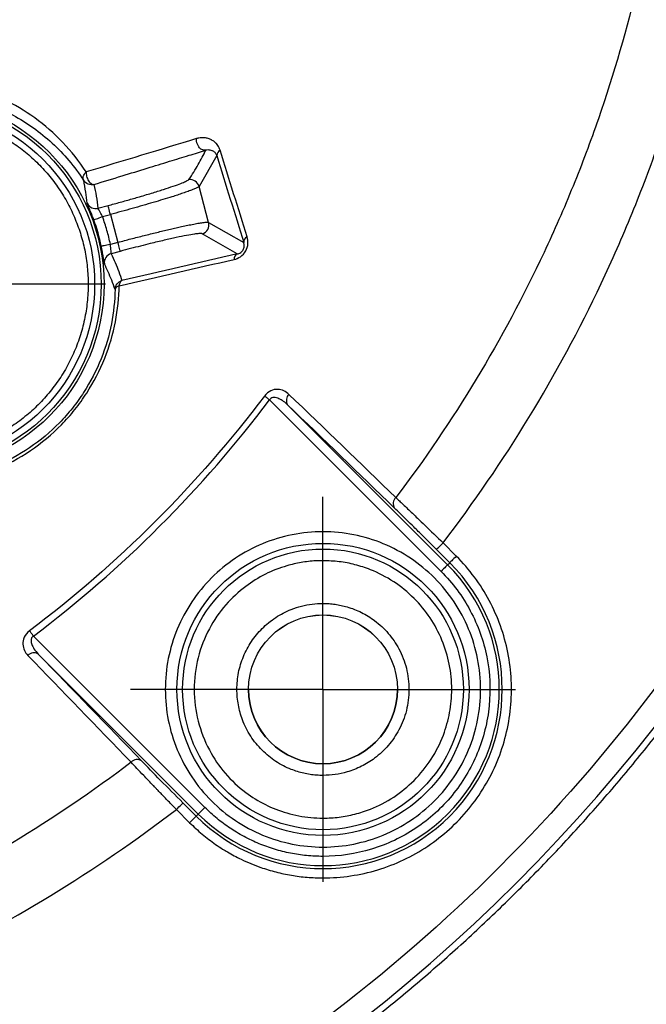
# Model space of a CAD drawing. Header units: millimetres. Extents: x 13 to 546, y 13 to 419.
# Tile 23 of 41: x 259 to 274, y 171 to 195. Entities that reach past the tile are written whole.
import ezdxf

# ---------------------------------------------------------------- set-up
doc = ezdxf.new("R2010")
doc.units = ezdxf.units.MM
doc.header["$LTSCALE"] = 2
doc.linetypes.add('CENTERX2', pattern=[20.32, 12.7, -2.54, 2.54, -2.54])
doc.layers.add('CENTER', color=40, linetype='CENTERX2')

# ---------------------------------------------------------------- blocks, each defined once
blk = doc.blocks.new('SW_CENTERMARKSYMBOL_4')
at = {"layer": 'CENTER', "color": 0}
for p, q in [((0, 2.903), (0, 4.617)), ((0, 0), (0, 2.903)), ((-2.903, 0), (-4.617, 0)), ((0, 0), (-2.903, 0)), ((0, 0), (0, -2.903)), ((0, 0), (2.903, 0)), ((2.903, 0), (4.617, 0)), ((0, -2.903), (0, -4.617))]:
    blk.add_line(p, q, dxfattribs=at)
blk = doc.blocks.new('SW_CENTERMARKSYMBOL_5')
at = {"layer": 'CENTER', "color": 0}
for p, q in [((0, 2.903), (0, 4.733)), ((0, 0), (0, 2.903)), ((-2.903, 0), (-4.733, 0)), ((0, 0), (-2.903, 0)), ((0, 0), (0, -2.903)), ((0, 0), (2.903, 0)), ((2.903, 0), (4.733, 0)), ((0, -2.903), (0, -4.733))]:
    blk.add_line(p, q, dxfattribs=at)

msp = doc.modelspace()

# ---------------------------------------------------------------- linework, layer by layer
for p, q in [((263.421, 191.486), (262.983, 190.726)), ((263.219, 189.844), (262.983, 190.726)), ((260.498, 190.191), (260.745, 190.257)), ((260.61, 189.985), (260.804, 190.037)), ((260.804, 190.037), (260.988, 189.352)), ((263.219, 189.844), (264.08, 189.347)), ((263.92, 189.066), (263.058, 189.564)), ((260.988, 189.352), (260.804, 189.303)), ((261.047, 189.131), (260.824, 189.072)), ((264.717, 185.479), (268.931, 181.265)), ((265.16, 185.359), (269.093, 181.427)), ((269.143, 181.478), (268.818, 181.803)), ((269.305, 181.639), (268.979, 181.965)), ((269.093, 181.427), (269.143, 181.478)), ((263.126, 175.46), (258.912, 179.674)), ((262.964, 175.299), (259.032, 179.231)), ((262.588, 175.573), (262.914, 175.248)), ((262.426, 175.412), (262.752, 175.086)), ((262.914, 175.248), (262.964, 175.299))]:
    msp.add_line(p, q)
at = {"flags": 128}
for points in [[(260.804, 190.037), (260.793, 190.078), (260.782, 190.118), (260.772, 190.156), (260.764, 190.189), (260.756, 190.216), (260.751, 190.237), (260.747, 190.251), (260.745, 190.257)], [(260.395, 189.906), (260.4, 189.908), (260.413, 189.912), (260.433, 189.92), (260.46, 189.93), (260.492, 189.941), (260.529, 189.955), (260.569, 189.969), (260.61, 189.985)], [(260.804, 189.303), (260.761, 189.294), (260.72, 189.285), (260.681, 189.277), (260.647, 189.27), (260.62, 189.264), (260.599, 189.26), (260.585, 189.257), (260.581, 189.256)], [(261.047, 189.131), (261.045, 189.137), (261.042, 189.151), (261.036, 189.172), (261.029, 189.2), (261.02, 189.233), (261.01, 189.27), (260.999, 189.31), (260.988, 189.352)], [(264.717, 185.479), (264.7, 185.492), (264.682, 185.505), (264.665, 185.518), (264.648, 185.531), (264.632, 185.543), (264.617, 185.554), (264.603, 185.565), (264.59, 185.575)], [(268.818, 181.803), (268.821, 181.807), (268.831, 181.816), (268.846, 181.831), (268.866, 181.852), (268.891, 181.876), (268.918, 181.904), (268.948, 181.934), (268.979, 181.965)], [(269.305, 181.639), (269.274, 181.608), (269.244, 181.578), (269.216, 181.55), (269.192, 181.526), (269.172, 181.506), (269.157, 181.491), (269.147, 181.481), (269.143, 181.478)], [(269.093, 181.427), (269.089, 181.423), (269.079, 181.414), (269.064, 181.398), (269.044, 181.378), (269.02, 181.354), (268.992, 181.326), (268.962, 181.296), (268.931, 181.265)], [(258.912, 179.674), (258.899, 179.692), (258.886, 179.709), (258.873, 179.726), (258.86, 179.743), (258.848, 179.759), (258.837, 179.774), (258.826, 179.788), (258.816, 179.801)], [(262.426, 175.412), (262.458, 175.443), (262.488, 175.473), (262.515, 175.501), (262.54, 175.525), (262.56, 175.545), (262.575, 175.56), (262.584, 175.57), (262.588, 175.573)], [(262.752, 175.086), (262.783, 175.117), (262.813, 175.147), (262.841, 175.175), (262.865, 175.199), (262.885, 175.219), (262.9, 175.235), (262.91, 175.244), (262.914, 175.248)], [(262.964, 175.299), (262.968, 175.302), (262.978, 175.312), (262.993, 175.327), (263.013, 175.347), (263.037, 175.371), (263.065, 175.399), (263.095, 175.429), (263.126, 175.46)]]:
    msp.add_lwpolyline(points, dxfattribs=at)
for centre, radius in [((256.069, 188.322), 4.578), ((256.069, 188.322), 4.508), ((256.069, 188.322), 4.347), ((266.029, 178.363), 3.59), ((266.029, 178.363), 3.45), ((266.029, 178.363), 1.829)]:
    msp.add_circle(centre, radius)
for centre, radius, start, end in [((240.977, 203.414), 42.153, 283.158, 346.842), ((263.569, 191.489), 0.147, 117.6132, 180.9653), ((262.762, 190.666), 0.229, 15.1867, 97.339), ((260.439, 190.412), 0.229, 205.6355, 285.0004), ((256.069, 188.322), 4.607, 11.6975, 20.1068), ((262.998, 189.785), 0.229, 285.1836, 14.8164), ((264.234, 189.351), 0.154, 117.1974, 181.5603), ((260.883, 188.851), 0.229, 105.0041, 186.1849), ((263.992, 188.937), 0.148, 118.9969, 182.3893), ((265.326, 185.468), 0.198, 132.0155, 213.3482), ((267.953, 182.93), 0.199, 131.5835, 213.2626), ((266.029, 178.363), 4.405, 225, 45), ((266.029, 178.363), 4.333, 225, 45), ((258.923, 179.065), 0.198, 56.6512, 137.9847), ((266.029, 178.363), 1.829, 180, 270), ((266.029, 178.363), 1.829, 270, 0), ((261.462, 176.439), 0.199, 56.7368, 138.4166)]:
    msp.add_arc(centre, radius, start, end)
for points, knots in [([(273.769, 195.748), (273.505, 194.616), (273.181, 193.496), (272.605, 191.833), (272.398, 191.282), (271.952, 190.185), (271.713, 189.639), (270.457, 186.962), (269.242, 184.953), (267.82, 183.078)], [0, 0, 0, 0, 0.25, 0.25, 0.375, 0.375, 0.5, 0.5, 1, 1, 1, 1]), ([(268.979, 181.965), (270.498, 183.947), (271.795, 186.072), (273.135, 188.908), (273.389, 189.486), (273.864, 190.648), (274.085, 191.232), (274.699, 192.995), (275.043, 194.184), (275.324, 195.384)], [0, 0, 0, 0, 0.5, 0.5, 0.625, 0.625, 0.75, 0.75, 1, 1, 1, 1]), ([(281.467, 193.949), (280.59, 190.198), (279.189, 186.571), (275.445, 179.839), (273.103, 176.735), (267.656, 171.288), (264.552, 168.946), (257.82, 165.202), (254.193, 163.801), (250.442, 162.924)], [0, 0, 0, 0, 0.25, 0.25, 0.5, 0.5, 0.75, 0.75, 1, 1, 1, 1]), ([(250.609, 162.212), (250.84, 162.268), (251.302, 162.378), (251.991, 162.558), (252.678, 162.75), (253.361, 162.952), (254.04, 163.167), (254.716, 163.392), (255.388, 163.629), (256.056, 163.878), (256.72, 164.137), (257.379, 164.408), (258.034, 164.69), (258.683, 164.982), (259.328, 165.286), (259.968, 165.601), (260.602, 165.926), (261.23, 166.261), (261.853, 166.608), (262.47, 166.965), (263.081, 167.332), (263.685, 167.709), (264.283, 168.097), (264.875, 168.494), (265.459, 168.901), (266.037, 169.319), (266.608, 169.745), (267.171, 170.182), (267.727, 170.628), (268.275, 171.083), (268.816, 171.547), (269.349, 172.02), (269.873, 172.503), (270.39, 172.994), (270.898, 173.493), (271.398, 174.001), (271.889, 174.518), (272.371, 175.043), (272.844, 175.575), (273.308, 176.116), (273.764, 176.664), (274.209, 177.22), (274.646, 177.783), (275.073, 178.354), (275.49, 178.932), (275.897, 179.516), (276.295, 180.108), (276.682, 180.706), (277.059, 181.311), (277.427, 181.921), (277.783, 182.538), (278.13, 183.161), (278.466, 183.789), (278.791, 184.424), (279.105, 185.063), (279.409, 185.708), (279.701, 186.357), (279.983, 187.012), (280.254, 187.671), (280.513, 188.335), (280.762, 189.003), (280.999, 189.675), (281.225, 190.351), (281.439, 191.03), (281.642, 191.714), (281.833, 192.4), (282.013, 193.089), (282.124, 193.552), (282.179, 193.783)], [0, 0, 0, 0, 0.0151515, 0.030303, 0.0454545, 0.060606, 0.0757575, 0.0909091, 0.1060606, 0.1212121, 0.1363636, 0.1515151, 0.1666666, 0.1818181, 0.1969697, 0.2121212, 0.2272727, 0.2424242, 0.2575757, 0.2727272, 0.2878787, 0.3030303, 0.3181818, 0.3333333, 0.3484848, 0.3636363, 0.3787879, 0.3939394, 0.4090909, 0.4242424, 0.4393939, 0.4545454, 0.469697, 0.4848485, 0.5, 0.5151515, 0.530303, 0.5454546, 0.5606061, 0.5757576, 0.5909091, 0.6060606, 0.6212121, 0.6363637, 0.6515152, 0.6666667, 0.6818182, 0.6969697, 0.7121213, 0.7272728, 0.7424243, 0.7575758, 0.7727273, 0.7878788, 0.8030303, 0.8181819, 0.8333334, 0.8484849, 0.8636364, 0.8787879, 0.8939394, 0.9090909, 0.9242425, 0.939394, 0.9545455, 0.969697, 0.9848485, 1, 1, 1, 1]), ([(260.206, 191.082), (260.036, 191.344), (259.844, 191.586), (259.421, 192.03), (259.188, 192.232), (258.455, 192.763), (257.913, 193.027), (257.015, 193.272), (256.703, 193.328), (256.064, 193.379), (255.737, 193.374), (255.062, 193.295), (254.711, 193.218), (254.012, 192.978), (253.657, 192.813), (253.312, 192.594)], [0, 0, 0, 0, 0.125, 0.125, 0.25, 0.25, 0.5, 0.5, 0.625, 0.625, 0.75, 0.75, 0.875, 0.875, 1, 1, 1, 1]), ([(256.069, 193.052), (256.496, 193.058), (256.91, 193.007), (257.697, 192.809), (258.067, 192.665), (258.755, 192.292), (259.077, 192.064), (259.665, 191.524), (259.925, 191.217), (260.147, 190.875)], [0, 0, 0, 0, 0.25, 0.25, 0.5, 0.5, 0.75, 0.75, 1, 1, 1, 1]), ([(256.069, 192.51), (256.14, 192.509), (256.281, 192.507), (256.493, 192.491), (256.703, 192.464), (256.912, 192.426), (257.119, 192.378), (257.323, 192.32), (257.524, 192.251), (257.721, 192.173), (257.914, 192.084), (258.102, 191.986), (258.285, 191.878), (258.462, 191.761), (258.634, 191.636), (258.798, 191.501), (258.956, 191.359), (259.106, 191.209), (259.248, 191.051), (259.382, 190.887), (259.508, 190.716), (259.625, 190.539), (259.732, 190.356), (259.831, 190.167), (259.919, 189.974), (259.998, 189.777), (260.067, 189.576), (260.125, 189.372), (260.173, 189.166), (260.211, 188.957), (260.237, 188.746), (260.253, 188.534), (260.261, 188.247), (260.242, 187.884), (260.173, 187.45), (260.059, 187.026), (259.902, 186.616), (259.703, 186.224), (259.463, 185.856), (259.187, 185.515), (258.876, 185.204), (258.535, 184.928), (258.167, 184.688), (257.775, 184.489), (257.365, 184.331), (256.941, 184.218), (256.507, 184.147), (256.215, 184.138), (256.069, 184.134)], [0, 0, 0, 0, 0.0161319, 0.0322637, 0.0483956, 0.0645274, 0.0806593, 0.0967911, 0.112923, 0.1290548, 0.1451867, 0.1613185, 0.1774504, 0.1935823, 0.2097141, 0.225846, 0.2419778, 0.2581097, 0.2742415, 0.2903734, 0.3065052, 0.3226371, 0.3387689, 0.3549008, 0.3710327, 0.3871645, 0.4032964, 0.4194282, 0.4355601, 0.4516919, 0.4678238, 0.4839556, 0.5000875, 0.533415, 0.5667425, 0.60007, 0.6333975, 0.666725, 0.7000525, 0.73338, 0.7667075, 0.800035, 0.8333625, 0.86669, 0.9000175, 0.933345, 0.9666725, 1, 1, 1, 1]), ([(263.5, 191.619), (263.493, 191.639), (263.479, 191.68), (263.447, 191.733), (263.404, 191.787), (263.356, 191.828), (263.314, 191.856), (263.292, 191.868), (263.283, 191.872), (263.279, 191.874), (263.279, 191.874), (263.279, 191.874), (263.279, 191.874), (263.279, 191.874), (263.279, 191.874), (263.279, 191.874), (263.279, 191.874), (263.279, 191.874), (263.279, 191.874), (263.279, 191.874), (263.279, 191.874), (263.279, 191.874), (263.279, 191.874), (263.279, 191.874), (263.279, 191.874), (263.279, 191.874), (263.279, 191.874), (263.279, 191.874), (263.279, 191.874), (263.279, 191.874), (263.279, 191.874), (263.279, 191.874), (263.279, 191.874), (263.279, 191.874), (263.279, 191.874), (263.279, 191.874), (263.279, 191.874), (263.279, 191.874), (263.279, 191.874), (263.278, 191.875), (263.276, 191.876), (263.274, 191.877), (263.272, 191.878), (263.243, 191.891), (263.187, 191.912), (263.099, 191.926), (263.02, 191.924), (262.96, 191.913), (262.929, 191.905), (262.918, 191.901)], [0, 0, 0, 0, 0.0833389, 0.166208, 0.249234, 0.3740142, 0.4366763, 0.4680264, 0.4836974, 0.4837587, 0.4837891, 0.4838202, 0.4838512, 0.483882, 0.4839132, 0.4839439, 0.4839754, 0.484006, 0.4840378, 0.4840684, 0.4841006, 0.4841309, 0.4841633, 0.4841936, 0.4842267, 0.4842565, 0.4842895, 0.4843196, 0.4843532, 0.4843829, 0.4844173, 0.4844464, 0.4844809, 0.48451, 0.4845441, 0.4845739, 0.4846071, 0.4846379, 0.4847021, 0.4857507, 0.4879394, 0.4923977, 0.4964219, 0.4993618, 0.6312577, 0.7568565, 0.878795, 0.9548545, 1, 1, 1, 1]), ([(263.149, 191.619), (263.136, 191.618), (263.112, 191.616), (263.079, 191.622), (263.044, 191.634), (263.008, 191.657), (262.97, 191.702), (262.941, 191.764), (262.921, 191.836), (262.919, 191.881), (262.918, 191.901)], [0, 0, 0, 0, 0.1003015, 0.1881198, 0.2605715, 0.3882188, 0.5099746, 0.6867779, 0.8522894, 1, 1, 1, 1]), ([(260.4, 190.776), (260.631, 190.846), (261.07, 190.98), (261.688, 191.169), (262.237, 191.337), (262.717, 191.485), (263.012, 191.576), (263.149, 191.619)], [0, 0, 0, 0, 0.247371, 0.471233, 0.671368, 0.847644, 1, 1, 1, 1]), ([(262.732, 190.895), (262.773, 190.957), (262.855, 191.081), (262.964, 191.264), (263.063, 191.443), (263.12, 191.56), (263.149, 191.618)], [0, 0, 0, 0, 0.251268, 0.501687, 0.751264, 1, 1, 1, 1]), ([(263.421, 191.486), (263.417, 191.496), (263.408, 191.518), (263.388, 191.546), (263.361, 191.574), (263.332, 191.593), (263.298, 191.609), (263.258, 191.62), (263.206, 191.625), (263.168, 191.619), (263.15, 191.616)], [0, 0, 0, 0, 0.084402, 0.186247, 0.305849, 0.443402, 0.518753, 0.679013, 0.840322, 1, 1, 1, 1]), ([(260.147, 190.875), (260.132, 190.901), (260.127, 190.936), (260.149, 191.013), (260.175, 191.052), (260.206, 191.082)], [0, 0, 0, 0, 0.5, 0.5, 1, 1, 1, 1]), ([(260.206, 191.082), (260.206, 191.053), (260.209, 191.017), (260.229, 190.94), (260.246, 190.899), (260.289, 190.831), (260.314, 190.805), (260.361, 190.776), (260.383, 190.773), (260.4, 190.776)], [0, 0, 0, 0, 0.25, 0.25, 0.5, 0.5, 0.75, 0.75, 1, 1, 1, 1]), ([(260.232, 190.313), (260.222, 190.405), (260.202, 190.594), (260.166, 190.78), (260.147, 190.875)], [0, 0, 0, 0, 0.485488, 1, 1, 1, 1]), ([(260.4, 190.776), (260.356, 190.764), (260.304, 190.766), (260.211, 190.802), (260.171, 190.837), (260.147, 190.875)], [0, 0, 0, 0, 0.5, 0.5, 1, 1, 1, 1]), ([(260.4, 190.776), (260.42, 190.679), (260.461, 190.486), (260.485, 190.289), (260.498, 190.191)], [0, 0, 0, 0, 0.501488, 1, 1, 1, 1]), ([(260.745, 190.257), (260.796, 190.271), (260.896, 190.298), (261.046, 190.339), (261.193, 190.38), (261.338, 190.421), (261.55, 190.482), (261.819, 190.562), (262.113, 190.654), (262.359, 190.736), (262.54, 190.802), (262.663, 190.855), (262.708, 190.881), (262.732, 190.895)], [0, 0, 0, 0, 0.050205, 0.099991, 0.149648, 0.19947, 0.249747, 0.374391, 0.499266, 0.623971, 0.748909, 0.865176, 1, 1, 1, 1]), ([(262.983, 190.726), (262.979, 190.723), (262.973, 190.715), (262.949, 190.701), (262.917, 190.685), (262.876, 190.667), (262.828, 190.648), (262.774, 190.627), (262.715, 190.606), (262.653, 190.584), (262.588, 190.561), (262.521, 190.539), (262.453, 190.516), (262.386, 190.494), (262.271, 190.458), (262.1, 190.405), (261.859, 190.333), (261.604, 190.258), (261.341, 190.184), (261.073, 190.109), (260.893, 190.061), (260.804, 190.037)], [0, 0, 0, 0, 0.048338, 0.095034, 0.140088, 0.183499, 0.225269, 0.265396, 0.303881, 0.340723, 0.375924, 0.409482, 0.441397, 0.471671, 0.500302, 0.587142, 0.672556, 0.756546, 0.839115, 0.920266, 1, 1, 1, 1]), ([(260.395, 189.906), (260.389, 189.923), (260.376, 189.958), (260.357, 190.009), (260.334, 190.066), (260.309, 190.128), (260.275, 190.209), (260.25, 190.269), (260.235, 190.304), (260.233, 190.31), (260.232, 190.313)], [0, 0, 0, 0, 0.081146, 0.162413, 0.245233, 0.369193, 0.492876, 0.744091, 0.872698, 1, 1, 1, 1]), ([(260.61, 189.985), (260.607, 189.991), (260.595, 190.018), (260.575, 190.056), (260.553, 190.097), (260.534, 190.127), (260.508, 190.171), (260.502, 190.182), (260.498, 190.191)], [0, 0, 0, 0, 0.064476, 0.250403, 0.376269, 0.502595, 0.633727, 1, 1, 1, 1]), ([(260.804, 189.303), (260.792, 189.36), (260.767, 189.476), (260.721, 189.647), (260.669, 189.817), (260.63, 189.929), (260.61, 189.985)], [0, 0, 0, 0, 0.250169, 0.5, 0.749831, 1, 1, 1, 1]), ([(260.988, 189.352), (261.041, 189.366), (261.148, 189.395), (261.309, 189.437), (261.471, 189.478), (261.631, 189.519), (261.789, 189.559), (261.945, 189.597), (262.097, 189.634), (262.243, 189.669), (262.384, 189.701), (262.527, 189.733), (262.674, 189.765), (262.824, 189.795), (262.966, 189.822), (263.088, 189.841), (263.182, 189.851), (263.207, 189.846), (263.219, 189.844)], [0, 0, 0, 0, 0.047693, 0.095896, 0.144609, 0.193834, 0.24357, 0.293819, 0.34458, 0.395855, 0.447643, 0.499946, 0.564041, 0.635838, 0.715335, 0.802529, 0.897419, 1, 1, 1, 1]), ([(263.058, 189.564), (263.053, 189.566), (263.044, 189.569), (263.017, 189.57), (262.979, 189.568), (262.93, 189.563), (262.84, 189.551), (262.684, 189.524), (262.43, 189.472), (262.129, 189.404), (261.827, 189.332), (261.547, 189.262), (261.299, 189.198), (261.131, 189.154), (261.047, 189.131)], [0, 0, 0, 0, 0.050331, 0.100239, 0.150015, 0.199951, 0.250337, 0.375215, 0.500266, 0.625081, 0.75007, 0.833567, 0.916424, 1, 1, 1, 1]), ([(260.824, 189.072), (260.822, 189.074), (260.822, 189.101), (260.817, 189.187), (260.813, 189.245), (260.804, 189.303)], [0, 0, 0, 0, 0.5, 0.5, 1, 1, 1, 1]), ([(263.844, 188.931), (263.897, 188.943), (263.951, 188.965), (264.052, 189.034), (264.098, 189.082), (264.163, 189.197), (264.18, 189.261), (264.188, 189.381), (264.18, 189.437), (264.164, 189.488)], [0, 0, 0, 0, 0.25, 0.25, 0.5, 0.5, 0.75, 0.75, 1, 1, 1, 1]), ([(263.92, 189.066), (263.949, 189.073), (263.996, 189.084), (264.077, 189.167), (264.102, 189.273), (264.089, 189.319), (264.08, 189.347)], [0, 0, 0, 0, 0.296281, 0.491352, 0.692065, 1, 1, 1, 1]), ([(260.656, 188.826), (260.656, 188.828), (260.655, 188.831), (260.652, 188.844), (260.647, 188.877), (260.638, 188.936), (260.624, 189.023), (260.611, 189.096), (260.597, 189.175), (260.586, 189.229), (260.581, 189.256)], [0, 0, 0, 0, 0.085116, 0.170022, 0.256021, 0.50694, 0.630628, 0.754886, 0.878409, 1, 1, 1, 1]), ([(260.824, 189.072), (260.857, 189), (260.923, 188.855), (261.011, 188.635), (261.061, 188.486), (261.087, 188.411)], [0, 0, 0, 0, 0.33144, 0.664773, 1, 1, 1, 1]), ([(260.917, 188.196), (260.891, 188.271), (260.839, 188.416), (260.752, 188.626), (260.688, 188.76), (260.656, 188.826)], [0, 0, 0, 0, 0.348229, 0.681562, 1, 1, 1, 1]), ([(260.917, 188.196), (260.919, 188.242), (260.935, 188.292), (260.998, 188.371), (261.043, 188.399), (261.087, 188.411)], [0, 0, 0, 0, 0.5, 0.5, 1, 1, 1, 1]), ([(261.087, 188.411), (261.069, 188.405), (261.053, 188.39), (261.029, 188.346), (261.021, 188.317), (261.018, 188.287)], [0, 0, 0, 0, 0.5, 0.5, 1, 1, 1, 1]), ([(256.2, 183.375), (256.492, 183.384), (256.787, 183.419), (257.386, 183.548), (257.689, 183.642), (258.275, 183.89), (258.564, 184.046), (259.113, 184.418), (259.367, 184.631), (259.716, 184.987), (259.828, 185.114), (260.036, 185.375), (260.132, 185.509), (260.398, 185.92), (260.546, 186.207), (260.784, 186.804), (260.869, 187.102), (260.985, 187.698), (261.015, 187.997), (261.018, 188.287)], [0, 0, 0, 0, 0.125, 0.125, 0.25, 0.25, 0.375, 0.375, 0.5, 0.5, 0.5625, 0.5625, 0.625, 0.625, 0.75, 0.75, 0.875, 0.875, 1, 1, 1, 1]), ([(260.917, 188.196), (260.913, 187.918), (260.884, 187.632), (260.772, 187.061), (260.689, 186.775), (260.459, 186.201), (260.317, 185.926), (260.061, 185.531), (259.969, 185.402), (259.769, 185.152), (259.661, 185.03), (259.325, 184.687), (259.082, 184.483), (258.554, 184.124), (258.277, 183.975), (257.715, 183.736), (257.424, 183.644), (256.85, 183.52), (256.566, 183.486), (256.286, 183.476)], [0, 0, 0, 0, 0.125, 0.125, 0.25, 0.25, 0.375, 0.375, 0.4375, 0.4375, 0.5, 0.5, 0.625, 0.625, 0.75, 0.75, 0.875, 0.875, 1, 1, 1, 1]), ([(261.018, 188.287), (260.989, 188.277), (260.963, 188.264), (260.928, 188.232), (260.918, 188.214), (260.917, 188.196)], [0, 0, 0, 0, 0.5, 0.5, 1, 1, 1, 1]), ([(265.193, 185.615), (265.121, 185.684), (265.027, 185.734), (264.863, 185.74), (264.804, 185.73), (264.688, 185.676), (264.632, 185.632), (264.59, 185.575)], [0, 0, 0, 0, 0.5, 0.5, 0.75, 0.75, 1, 1, 1, 1]), ([(264.59, 185.575), (263.771, 184.491), (262.876, 183.46), (260.928, 181.512), (259.898, 180.618), (258.816, 179.801)], [0, 0, 0, 0, 0.5, 0.5, 1, 1, 1, 1]), ([(258.912, 179.674), (260, 180.495), (261.035, 181.393), (262.994, 183.352), (263.894, 184.388), (264.717, 185.479)], [0, 0, 0, 0, 0.5, 0.5, 1, 1, 1, 1]), ([(265.16, 185.359), (265.138, 185.38), (265.097, 185.418), (265.033, 185.464), (264.976, 185.497), (264.918, 185.523), (264.859, 185.539), (264.799, 185.538), (264.747, 185.519), (264.727, 185.492), (264.717, 185.479)], [0, 0, 0, 0, 0.178964, 0.333314, 0.463217, 0.568958, 0.709557, 0.822514, 0.915102, 1, 1, 1, 1]), ([(267.82, 183.078), (267.849, 183.052), (267.906, 182.997), (268.003, 182.906), (268.11, 182.804), (268.228, 182.691), (268.369, 182.556), (268.615, 182.318), (268.828, 182.111), (268.979, 181.965)], [0, 0, 0, 0, 0.089128, 0.183794, 0.2839, 0.38927, 0.499635, 0.645678, 1, 1, 1, 1]), ([(268.818, 181.803), (268.78, 181.841), (268.704, 181.917), (268.591, 182.03), (268.48, 182.14), (268.37, 182.249), (268.238, 182.379), (268.089, 182.525), (267.928, 182.683), (267.834, 182.774), (267.786, 182.82)], [0, 0, 0, 0, 0.100829, 0.200757, 0.300381, 0.4003, 0.501111, 0.667982, 0.833346, 1, 1, 1, 1]), ([(266.029, 182.239), (265.521, 182.239), (265.014, 182.138), (264.077, 181.749), (263.647, 181.462), (262.929, 180.745), (262.642, 180.315), (262.253, 179.377), (262.153, 178.87), (262.153, 177.855), (262.253, 177.348), (262.642, 176.411), (262.929, 175.981), (263.647, 175.263), (264.077, 174.976), (265.014, 174.588), (265.521, 174.487), (266.029, 174.487)], [0, 0, 0, 0, 0.125, 0.125, 0.25, 0.25, 0.375, 0.375, 0.5, 0.5, 0.625, 0.625, 0.75, 0.75, 0.875, 0.875, 1, 1, 1, 1]), ([(266.029, 174.487), (266.536, 174.487), (267.043, 174.588), (267.98, 174.976), (268.41, 175.263), (269.128, 175.981), (269.415, 176.411), (269.804, 177.348), (269.904, 177.855), (269.904, 178.87), (269.804, 179.377), (269.415, 180.315), (269.128, 180.745), (268.41, 181.462), (267.98, 181.749), (267.043, 182.138), (266.536, 182.239), (266.029, 182.239)], [0, 0, 0, 0, 0.125, 0.125, 0.25, 0.25, 0.375, 0.375, 0.5, 0.5, 0.625, 0.625, 0.75, 0.75, 0.875, 0.875, 1, 1, 1, 1]), ([(266.029, 181.527), (265.968, 181.526), (265.849, 181.524), (265.67, 181.508), (265.492, 181.483), (265.316, 181.448), (265.017, 181.369), (264.605, 181.209), (264.093, 180.891), (263.613, 180.446), (263.204, 179.853), (262.929, 179.142), (262.831, 178.363), (262.929, 177.583), (263.201, 176.882), (263.605, 176.286), (264.085, 175.839), (264.605, 175.516), (265.054, 175.341), (265.432, 175.25), (265.729, 175.206), (265.929, 175.201), (266.029, 175.198)], [0, 0, 0, 0, 0.018141, 0.0362, 0.054236, 0.072308, 0.090474, 0.147709, 0.205014, 0.271769, 0.344174, 0.420906, 0.5, 0.579093, 0.655825, 0.725386, 0.795007, 0.852242, 0.909547, 0.939726, 0.969786, 1, 1, 1, 1]), ([(266.029, 173.729), (266.483, 173.729), (266.938, 173.796), (267.809, 174.06), (268.225, 174.257), (268.981, 174.763), (269.322, 175.071), (269.899, 175.775), (270.135, 176.169), (270.484, 177.01), (270.595, 177.456), (270.685, 178.361), (270.662, 178.82), (270.484, 179.713), (270.33, 180.146), (269.901, 180.948), (269.627, 181.318), (269.305, 181.639)], [0, 0, 0, 0, 0.125, 0.125, 0.25, 0.25, 0.375, 0.375, 0.5, 0.5, 0.625, 0.625, 0.75, 0.75, 0.875, 0.875, 1, 1, 1, 1]), ([(266.029, 175.198), (266.095, 175.199), (266.227, 175.202), (266.425, 175.221), (266.62, 175.252), (266.814, 175.295), (267.005, 175.351), (267.333, 175.468), (267.779, 175.697), (268.288, 176.115), (268.707, 176.632), (268.995, 177.205), (269.159, 177.789), (269.211, 178.378), (269.154, 178.984), (268.971, 179.581), (268.678, 180.133), (268.275, 180.621), (267.779, 181.027), (267.275, 181.287), (266.818, 181.436), (266.426, 181.513), (266.161, 181.522), (266.029, 181.527)], [0, 0, 0, 0, 0.020062, 0.040001, 0.059898, 0.079831, 0.09988, 0.120123, 0.185115, 0.250099, 0.317574, 0.384684, 0.442316, 0.500017, 0.562472, 0.624993, 0.687448, 0.749968, 0.814959, 0.879928, 0.920044, 0.959854, 1, 1, 1, 1]), ([(268.931, 181.265), (269.216, 180.98), (269.459, 180.653), (269.838, 179.942), (269.976, 179.559), (270.133, 178.768), (270.153, 178.361), (270.074, 177.559), (269.975, 177.164), (269.667, 176.419), (269.457, 176.07), (268.946, 175.447), (268.644, 175.174), (267.974, 174.726), (267.606, 174.552), (266.834, 174.318), (266.431, 174.258), (266.029, 174.258)], [0, 0, 0, 0, 0.125, 0.125, 0.25, 0.25, 0.375, 0.375, 0.5, 0.5, 0.625, 0.625, 0.75, 0.75, 0.875, 0.875, 1, 1, 1, 1]), ([(266.029, 176.248), (265.975, 176.249), (265.869, 176.252), (265.711, 176.27), (265.555, 176.3), (265.401, 176.342), (265.165, 176.424), (264.86, 176.582), (264.52, 176.86), (264.238, 177.206), (264.046, 177.59), (263.937, 177.981), (263.902, 178.374), (263.94, 178.778), (264.062, 179.177), (264.258, 179.545), (264.528, 179.871), (264.859, 180.143), (265.196, 180.317), (265.501, 180.416), (265.763, 180.468), (265.94, 180.474), (266.029, 180.477)], [0, 0, 0, 0, 0.024055, 0.047957, 0.071843, 0.095851, 0.120115, 0.184728, 0.250074, 0.317438, 0.38518, 0.442524, 0.500008, 0.562438, 0.624988, 0.687418, 0.749968, 0.814952, 0.879927, 0.920031, 0.959841, 1, 1, 1, 1]), ([(266.029, 180.477), (266.079, 180.476), (266.179, 180.474), (266.328, 180.457), (266.475, 180.431), (266.695, 180.375), (266.979, 180.264), (267.327, 180.049), (267.647, 179.75), (267.918, 179.352), (268.1, 178.883), (268.165, 178.363), (268.1, 177.842), (267.918, 177.373), (267.648, 176.975), (267.327, 176.677), (266.98, 176.461), (266.649, 176.333), (266.329, 176.26), (266.129, 176.252), (266.029, 176.248)], [0, 0, 0, 0, 0.022652, 0.045205, 0.067772, 0.090469, 0.147689, 0.205013, 0.274561, 0.344198, 0.420932, 0.500028, 0.579124, 0.655858, 0.725406, 0.795043, 0.852263, 0.909587, 0.954764, 1, 1, 1, 1]), ([(258.816, 179.801), (258.759, 179.759), (258.715, 179.703), (258.661, 179.587), (258.651, 179.528), (258.657, 179.364), (258.707, 179.27), (258.776, 179.198)], [0, 0, 0, 0, 0.25, 0.25, 0.5, 0.5, 1, 1, 1, 1]), ([(258.912, 179.674), (258.903, 179.668), (258.885, 179.656), (258.866, 179.628), (258.855, 179.595), (258.852, 179.556), (258.857, 179.513), (258.877, 179.445), (258.93, 179.345), (258.994, 179.273), (259.032, 179.231)], [0, 0, 0, 0, 0.056796, 0.114692, 0.178213, 0.250838, 0.334925, 0.431999, 0.667177, 1, 1, 1, 1]), ([(261.313, 176.571), (259.431, 175.144), (257.42, 173.93), (254.75, 172.677), (254.207, 172.44), (253.113, 171.995), (252.563, 171.788), (250.901, 171.212), (249.78, 170.887), (248.643, 170.622)], [0, 0, 0, 0, 0.5, 0.5, 0.625, 0.625, 0.75, 0.75, 1, 1, 1, 1]), ([(262.426, 175.412), (262.387, 175.452), (262.311, 175.53), (262.205, 175.639), (262.112, 175.736), (262.033, 175.818), (261.966, 175.887), (261.913, 175.943), (261.872, 175.984), (261.844, 176.013), (261.76, 176.1), (261.627, 176.24), (261.455, 176.42), (261.359, 176.522), (261.313, 176.571)], [0, 0, 0, 0, 0.095817, 0.182244, 0.258811, 0.325186, 0.381155, 0.426586, 0.461408, 0.485589, 0.499117, 0.680781, 0.848024, 1, 1, 1, 1]), ([(262.588, 175.573), (262.397, 175.764), (262.214, 175.949), (261.863, 176.305), (261.706, 176.465), (261.571, 176.605)], [0, 0, 0, 0, 0.5, 0.5, 1, 1, 1, 1]), ([(249.007, 169.067), (250.212, 169.349), (251.402, 169.694), (253.164, 170.308), (253.747, 170.528), (254.906, 171.002), (255.481, 171.256), (258.309, 172.591), (260.436, 173.887), (262.426, 175.412)], [0, 0, 0, 0, 0.25, 0.25, 0.375, 0.375, 0.5, 0.5, 1, 1, 1, 1]), ([(266.029, 174.258), (265.961, 174.259), (265.827, 174.261), (265.626, 174.276), (265.426, 174.3), (265.161, 174.346), (264.835, 174.427), (264.455, 174.565), (264.145, 174.711), (263.911, 174.843), (263.685, 174.987), (263.419, 175.183), (263.224, 175.368), (263.126, 175.46)], [0, 0, 0, 0, 0.062519, 0.12503, 0.187535, 0.250035, 0.375089, 0.50002, 0.625615, 0.693114, 0.750027, 0.875038, 1, 1, 1, 1]), ([(262.752, 175.086), (262.802, 175.038), (262.901, 174.941), (263.058, 174.805), (263.22, 174.675), (263.388, 174.552), (263.543, 174.45), (263.75, 174.324), (263.98, 174.202), (264.254, 174.079), (264.539, 173.971), (264.871, 173.869), (265.252, 173.788), (265.639, 173.738), (265.899, 173.732), (266.029, 173.729)], [0, 0, 0, 0, 0.057111, 0.114217, 0.171318, 0.228416, 0.285511, 0.32421, 0.428028, 0.500026, 0.572035, 0.679031, 0.786029, 0.89302, 1, 1, 1, 1])]:
    msp.add_open_spline(points, degree=3, knots=knots)
for points in [[(262.918, 191.901), (262.026, 191.63), (261.121, 191.357), (260.206, 191.082)], [(263.421, 191.486), (263.642, 190.767), (263.862, 190.053), (264.08, 189.347)], [(264.164, 189.488), (263.944, 190.191), (263.723, 190.903), (263.5, 191.619)], [(263.92, 189.066), (262.988, 188.852), (262.043, 188.634), (261.087, 188.411)], [(261.018, 188.287), (261.971, 188.505), (262.914, 188.72), (263.844, 188.931)], [(267.82, 183.078), (266.945, 183.924), (266.069, 184.769), (265.193, 185.615)], [(265.16, 185.359), (266.036, 184.512), (266.911, 183.666), (267.786, 182.82)], [(258.776, 179.198), (259.622, 178.322), (260.467, 177.446), (261.313, 176.571)], [(261.571, 176.605), (260.725, 177.48), (259.879, 178.355), (259.032, 179.231)]]:
    msp.add_open_spline(points, degree=3)
at = {"layer": 'CENTER'}
msp.add_circle((266.029, 178.363), 1.83, dxfattribs=at)

# ---------------------------------------------------------------- block references
for name, p in [('SW_CENTERMARKSYMBOL_4', (256.069, 188.333)), ('SW_CENTERMARKSYMBOL_5', (266.029, 178.363))]:
    msp.add_blockref(name, p, dxfattribs=at)

doc.saveas('drawing.dxf')
